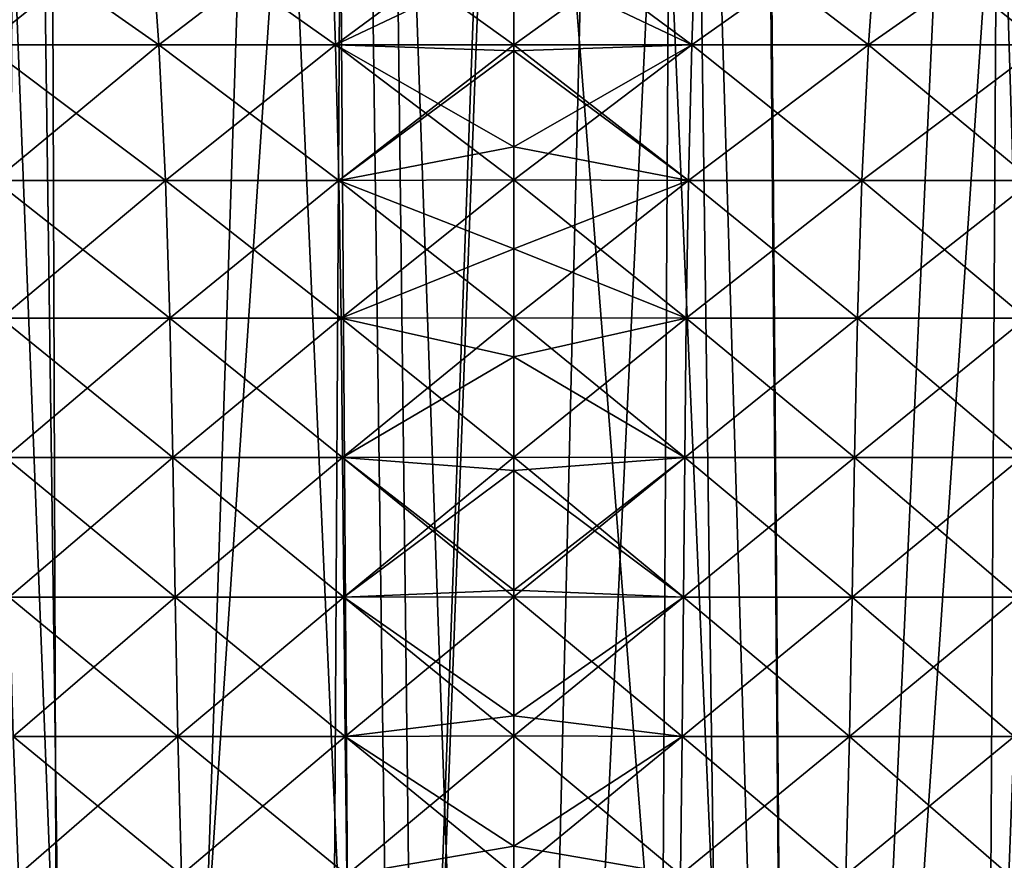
# Model space of a CAD drawing. Header units: millimetres. Extents: x -24 to 50, y -104 to 68.
# Tile 96 of 107: x -2.96 to 2.94, y 52.49 to 57.52. Entities that reach past the tile are written whole.
import ezdxf

# ---------------------------------------------------------------- set-up
doc = ezdxf.new("R2010")
doc.units = ezdxf.units.MM
doc.header["$LTSCALE"] = 65.185185
for name, color, linetype in [('29', 7, 'CONTINUOUS'), ('30', 7, 'CONTINUOUS'), ('35', 7, 'CONTINUOUS'), ('36', 7, 'CONTINUOUS'), ('40', 7, 'CONTINUOUS'), ('41', 7, 'CONTINUOUS')]:
    doc.layers.add(name, color=color, linetype=linetype)

msp = doc.modelspace()

# ---------------------------------------------------------------- linework, layer by layer
at = {"layer": '29', "linetype": 'Continuous'}
for points in [[(0, 57.8804, 12.4402), (1.0671, 57.3717, 12.1971), (0, 58.1626, 12.5676), (0, 57.8804, 12.4402)], [(0, 58.1626, 12.5676), (1.0671, 57.3717, 12.1971), (1.0952, 58.1601, 12.5187), (0, 58.1626, 12.5676)], [(1.0671, 57.3717, -12.1971), (0, 57.3722, -12.2439), (1.0952, 58.1601, -12.5187), (1.0671, 57.3717, -12.1971)], [(0, 57.3722, -12.2439), (0, 57.8804, -12.4402), (1.0952, 58.1601, -12.5187), (0, 57.3722, -12.2439)], [(1.0671, 57.3717, 12.1971), (2.1261, 57.3717, 12.0577), (1.0952, 58.1601, 12.5187), (1.0671, 57.3717, 12.1971)], [(2.1261, 57.3717, -12.0577), (1.0671, 57.3717, -12.1971), (2.1821, 58.1601, -12.3756), (2.1261, 57.3717, -12.0577)], [(2.1821, 58.1601, -12.3756), (1.0671, 57.3717, -12.1971), (1.0952, 58.1601, -12.5187), (2.1821, 58.1601, -12.3756)], [(1.0952, 58.1601, 12.5187), (2.1261, 57.3717, 12.0577), (2.1821, 58.1601, 12.3756), (1.0952, 58.1601, 12.5187)], [(2.1261, 57.3717, 12.0577), (3.1689, 57.3717, 11.8265), (2.1821, 58.1601, 12.3756), (2.1261, 57.3717, 12.0577)], [(3.1689, 57.3717, -11.8265), (2.1261, 57.3717, -12.0577), (3.2524, 58.1601, -12.1383), (3.1689, 57.3717, -11.8265)], [(3.2524, 58.1601, -12.1383), (2.1261, 57.3717, -12.0577), (2.1821, 58.1601, -12.3756), (3.2524, 58.1601, -12.1383)], [(2.1821, 58.1601, 12.3756), (3.1689, 57.3717, 11.8265), (3.2524, 58.1601, 12.1383), (2.1821, 58.1601, 12.3756)], [(0, 57.3722, 12.2439), (1.0671, 57.3717, 12.1971), (0, 57.8804, 12.4402), (0, 57.3722, 12.2439)], [(0, 57.3358, 12.2314), (1.0471, 56.5598, 11.968), (0, 57.3722, 12.2439), (0, 57.3358, 12.2314)], [(0, 57.3722, 12.2439), (1.0471, 56.5598, 11.968), (1.0671, 57.3717, 12.1971), (0, 57.3722, 12.2439)], [(0, 57.3722, -12.2439), (1.0671, 57.3717, -12.1971), (0, 57.3358, -12.2314), (0, 57.3722, -12.2439)], [(1.0471, 56.5598, -11.968), (0, 56.5634, -12.0145), (1.0671, 57.3717, -12.1971), (1.0471, 56.5598, -11.968)], [(0, 56.5634, -12.0145), (0, 56.7614, -12.0618), (1.0671, 57.3717, -12.1971), (0, 56.5634, -12.0145)], [(1.0671, 57.3717, -12.1971), (0, 56.7614, -12.0618), (0, 57.3358, -12.2314), (1.0671, 57.3717, -12.1971)], [(1.0471, 56.5598, 11.968), (2.0862, 56.5598, 11.8312), (1.0671, 57.3717, 12.1971), (1.0471, 56.5598, 11.968)], [(2.0862, 56.5598, -11.8312), (1.0471, 56.5598, -11.968), (2.1261, 57.3717, -12.0577), (2.0862, 56.5598, -11.8312)], [(2.1261, 57.3717, -12.0577), (1.0471, 56.5598, -11.968), (1.0671, 57.3717, -12.1971), (2.1261, 57.3717, -12.0577)], [(1.0671, 57.3717, 12.1971), (2.0862, 56.5598, 11.8312), (2.1261, 57.3717, 12.0577), (1.0671, 57.3717, 12.1971)], [(2.0862, 56.5598, 11.8312), (3.1094, 56.5598, 11.6043), (2.1261, 57.3717, 12.0577), (2.0862, 56.5598, 11.8312)], [(3.1094, 56.5598, -11.6043), (2.0862, 56.5598, -11.8312), (3.1689, 57.3717, -11.8265), (3.1094, 56.5598, -11.6043)], [(3.1689, 57.3717, -11.8265), (2.0862, 56.5598, -11.8312), (2.1261, 57.3717, -12.0577), (3.1689, 57.3717, -11.8265)], [(2.1261, 57.3717, 12.0577), (3.1094, 56.5598, 11.6043), (3.1689, 57.3717, 11.8265), (2.1261, 57.3717, 12.0577)], [(0, 56.7614, 12.0618), (1.0471, 56.5598, 11.968), (0, 57.3358, 12.2314), (0, 56.7614, 12.0618)], [(0, 56.5634, 12.0145), (1.0471, 56.5598, 11.968), (0, 56.7614, 12.0618), (0, 56.5634, 12.0145)], [(0, 56.1512, 11.9313), (1.034, 55.7343, 11.8192), (0, 56.5634, 12.0145), (0, 56.1512, 11.9313)], [(0, 56.5634, 12.0145), (1.034, 55.7343, 11.8192), (1.0471, 56.5598, 11.968), (0, 56.5634, 12.0145)], [(1.0471, 56.5598, -11.968), (0, 56.1512, -11.9313), (0, 56.5634, -12.0145), (1.0471, 56.5598, -11.968)], [(1.034, 55.7343, -11.8192), (0, 55.7375, -11.8648), (1.0471, 56.5598, -11.968), (1.034, 55.7343, -11.8192)], [(0, 55.7375, -11.8648), (0, 56.1512, -11.9313), (1.0471, 56.5598, -11.968), (0, 55.7375, -11.8648)], [(1.034, 55.7343, 11.8192), (2.0602, 55.7343, 11.6841), (1.0471, 56.5598, 11.968), (1.034, 55.7343, 11.8192)], [(2.0602, 55.7343, -11.6841), (1.034, 55.7343, -11.8192), (2.0862, 56.5598, -11.8312), (2.0602, 55.7343, -11.6841)], [(2.0862, 56.5598, -11.8312), (1.034, 55.7343, -11.8192), (1.0471, 56.5598, -11.968), (2.0862, 56.5598, -11.8312)], [(1.0471, 56.5598, 11.968), (2.0602, 55.7343, 11.6841), (2.0862, 56.5598, 11.8312), (1.0471, 56.5598, 11.968)], [(2.0602, 55.7343, 11.6841), (3.0707, 55.7343, 11.4601), (2.0862, 56.5598, 11.8312), (2.0602, 55.7343, 11.6841)], [(3.0707, 55.7343, -11.4601), (2.0602, 55.7343, -11.6841), (3.1094, 56.5598, -11.6043), (3.0707, 55.7343, -11.4601)], [(3.1094, 56.5598, -11.6043), (2.0602, 55.7343, -11.6841), (2.0862, 56.5598, -11.8312), (3.1094, 56.5598, -11.6043)], [(2.0862, 56.5598, 11.8312), (3.0707, 55.7343, 11.4601), (3.1094, 56.5598, 11.6043), (2.0862, 56.5598, 11.8312)], [(0, 55.7375, 11.8648), (1.034, 55.7343, 11.8192), (0, 56.1512, 11.9313), (0, 55.7375, 11.8648)], [(0, 55.5041, 11.8331), (1.0253, 54.9007, 11.7198), (0, 55.7375, 11.8648), (0, 55.5041, 11.8331)], [(0, 55.7375, 11.8648), (1.0253, 54.9007, 11.7198), (1.034, 55.7343, 11.8192), (0, 55.7375, 11.8648)], [(1.034, 55.7343, -11.8192), (0, 55.5041, -11.8331), (0, 55.7375, -11.8648), (1.034, 55.7343, -11.8192)], [(1.0253, 54.9007, -11.7198), (0, 54.9024, -11.7647), (1.034, 55.7343, -11.8192), (1.0253, 54.9007, -11.7198)], [(0, 54.9024, -11.7647), (0, 55.5041, -11.8331), (1.034, 55.7343, -11.8192), (0, 54.9024, -11.7647)], [(1.0253, 54.9007, 11.7198), (2.0429, 54.9007, 11.5858), (1.034, 55.7343, 11.8192), (1.0253, 54.9007, 11.7198)], [(2.0429, 54.9007, -11.5858), (1.0253, 54.9007, -11.7198), (2.0602, 55.7343, -11.6841), (2.0429, 54.9007, -11.5858)], [(2.0602, 55.7343, -11.6841), (1.0253, 54.9007, -11.7198), (1.034, 55.7343, -11.8192), (2.0602, 55.7343, -11.6841)], [(1.034, 55.7343, 11.8192), (2.0429, 54.9007, 11.5858), (2.0602, 55.7343, 11.6841), (1.034, 55.7343, 11.8192)], [(2.0429, 54.9007, 11.5858), (3.0449, 54.9007, 11.3637), (2.0602, 55.7343, 11.6841), (2.0429, 54.9007, 11.5858)], [(3.0449, 54.9007, -11.3637), (2.0429, 54.9007, -11.5858), (3.0707, 55.7343, -11.4601), (3.0449, 54.9007, -11.3637)], [(3.0707, 55.7343, -11.4601), (2.0429, 54.9007, -11.5858), (2.0602, 55.7343, -11.6841), (3.0707, 55.7343, -11.4601)], [(2.0602, 55.7343, 11.6841), (3.0449, 54.9007, 11.3637), (3.0707, 55.7343, 11.4601), (2.0602, 55.7343, 11.6841)], [(0, 54.9024, 11.7647), (1.0253, 54.9007, 11.7198), (0, 55.5041, 11.8331), (0, 54.9024, 11.7647)], [(0, 54.8227, 11.7566), (1.0182, 54.0642, 11.6376), (0, 54.9024, 11.7647), (0, 54.8227, 11.7566)], [(0, 54.9024, 11.7647), (1.0182, 54.0642, 11.6376), (1.0253, 54.9007, 11.7198), (0, 54.9024, 11.7647)], [(0, 54.9024, -11.7647), (1.0253, 54.9007, -11.7198), (0, 54.8227, -11.7566), (0, 54.9024, -11.7647)], [(1.0182, 54.0642, -11.6376), (0, 54.0651, -11.6821), (1.0253, 54.9007, -11.7198), (1.0182, 54.0642, -11.6376)], [(0, 54.0651, -11.6821), (0, 54.1047, -11.6861), (1.0253, 54.9007, -11.7198), (0, 54.0651, -11.6821)], [(1.0253, 54.9007, -11.7198), (0, 54.1047, -11.6861), (0, 54.8227, -11.7566), (1.0253, 54.9007, -11.7198)], [(1.0182, 54.0642, 11.6376), (2.0286, 54.0642, 11.5045), (1.0253, 54.9007, 11.7198), (1.0182, 54.0642, 11.6376)], [(2.0286, 54.0642, -11.5045), (1.0182, 54.0642, -11.6376), (2.0429, 54.9007, -11.5858), (2.0286, 54.0642, -11.5045)], [(2.0429, 54.9007, -11.5858), (1.0182, 54.0642, -11.6376), (1.0253, 54.9007, -11.7198), (2.0429, 54.9007, -11.5858)], [(1.0253, 54.9007, 11.7198), (2.0286, 54.0642, 11.5045), (2.0429, 54.9007, 11.5858), (1.0253, 54.9007, 11.7198)], [(2.0286, 54.0642, 11.5045), (3.0235, 54.0642, 11.2839), (2.0429, 54.9007, 11.5858), (2.0286, 54.0642, 11.5045)], [(3.0235, 54.0642, -11.2839), (2.0286, 54.0642, -11.5045), (3.0449, 54.9007, -11.3637), (3.0235, 54.0642, -11.2839)], [(3.0449, 54.9007, -11.3637), (2.0286, 54.0642, -11.5045), (2.0429, 54.9007, -11.5858), (3.0449, 54.9007, -11.3637)], [(2.0429, 54.9007, 11.5858), (3.0235, 54.0642, 11.2839), (3.0449, 54.9007, 11.3637), (2.0429, 54.9007, 11.5858)], [(0, 54.1047, 11.6861), (1.0182, 54.0642, 11.6376), (0, 54.8227, 11.7566), (0, 54.1047, 11.6861)], [(0, 54.0651, 11.6821), (1.0182, 54.0642, 11.6376), (0, 54.1047, 11.6861), (0, 54.0651, 11.6821)], [(0, 53.3538, 11.6019), (1.0098, 53.23, 11.5418), (0, 54.0651, 11.6821), (0, 53.3538, 11.6019)], [(0, 54.0651, 11.6821), (1.0098, 53.23, 11.5418), (1.0182, 54.0642, 11.6376), (0, 54.0651, 11.6821)], [(1.0182, 54.0642, -11.6376), (0, 53.3538, -11.6019), (0, 54.0651, -11.6821), (1.0182, 54.0642, -11.6376)], [(1.0098, 53.23, -11.5418), (0, 53.2323, -11.5862), (1.0182, 54.0642, -11.6376), (1.0098, 53.23, -11.5418)], [(0, 53.2323, -11.5862), (0, 53.3538, -11.6019), (1.0182, 54.0642, -11.6376), (0, 53.2323, -11.5862)], [(1.0098, 53.23, 11.5418), (2.0119, 53.23, 11.4099), (1.0182, 54.0642, 11.6376), (1.0098, 53.23, 11.5418)], [(2.0119, 53.23, -11.4099), (1.0098, 53.23, -11.5418), (2.0286, 54.0642, -11.5045), (2.0119, 53.23, -11.4099)], [(2.0286, 54.0642, -11.5045), (1.0098, 53.23, -11.5418), (1.0182, 54.0642, -11.6376), (2.0286, 54.0642, -11.5045)], [(1.0182, 54.0642, 11.6376), (2.0119, 53.23, 11.4099), (2.0286, 54.0642, 11.5045), (1.0182, 54.0642, 11.6376)], [(2.0119, 53.23, 11.4099), (2.9987, 53.23, 11.1911), (2.0286, 54.0642, 11.5045), (2.0119, 53.23, 11.4099)], [(2.9987, 53.23, -11.1911), (2.0119, 53.23, -11.4099), (3.0235, 54.0642, -11.2839), (2.9987, 53.23, -11.1911)], [(3.0235, 54.0642, -11.2839), (2.0119, 53.23, -11.4099), (2.0286, 54.0642, -11.5045), (3.0235, 54.0642, -11.2839)], [(2.0286, 54.0642, 11.5045), (2.9987, 53.23, 11.1911), (3.0235, 54.0642, 11.2839), (2.0286, 54.0642, 11.5045)], [(0, 53.2323, 11.5862), (1.0098, 53.23, 11.5418), (0, 53.3538, 11.6019), (0, 53.2323, 11.5862)], [(0, 52.5721, 11.4909), (0.9991, 52.4001, 11.4197), (0, 53.2323, 11.5862), (0, 52.5721, 11.4909)], [(0, 53.2323, 11.5862), (0.9991, 52.4001, 11.4197), (1.0098, 53.23, 11.5418), (0, 53.2323, 11.5862)], [(1.0098, 53.23, -11.5418), (0, 52.5721, -11.4909), (0, 53.2323, -11.5862), (1.0098, 53.23, -11.5418)], [(0.9991, 52.4001, -11.4197), (0, 52.403, -11.4638), (1.0098, 53.23, -11.5418), (0.9991, 52.4001, -11.4197)], [(0, 52.403, -11.4638), (0, 52.5721, -11.4909), (1.0098, 53.23, -11.5418), (0, 52.403, -11.4638)], [(0.9991, 52.4001, 11.4197), (1.9906, 52.4001, 11.2891), (1.0098, 53.23, 11.5418), (0.9991, 52.4001, 11.4197)], [(1.9906, 52.4001, -11.2891), (0.9991, 52.4001, -11.4197), (2.0119, 53.23, -11.4099), (1.9906, 52.4001, -11.2891)], [(2.0119, 53.23, -11.4099), (0.9991, 52.4001, -11.4197), (1.0098, 53.23, -11.5418), (2.0119, 53.23, -11.4099)], [(1.0098, 53.23, 11.5418), (1.9906, 52.4001, 11.2891), (2.0119, 53.23, 11.4099), (1.0098, 53.23, 11.5418)], [(1.9906, 52.4001, 11.2891), (2.9669, 52.4001, 11.0727), (2.0119, 53.23, 11.4099), (1.9906, 52.4001, 11.2891)], [(2.9669, 52.4001, -11.0727), (1.9906, 52.4001, -11.2891), (2.9987, 53.23, -11.1911), (2.9669, 52.4001, -11.0727)], [(2.9987, 53.23, -11.1911), (1.9906, 52.4001, -11.2891), (2.0119, 53.23, -11.4099), (2.9987, 53.23, -11.1911)], [(2.0119, 53.23, 11.4099), (2.9669, 52.4001, 11.0727), (2.9987, 53.23, 11.1911), (2.0119, 53.23, 11.4099)], [(0, 52.403, 11.4638), (0.9991, 52.4001, 11.4197), (0, 52.5721, 11.4909), (0, 52.403, 11.4638)]]:
    msp.add_3dface(points, dxfattribs=at)
at = {"layer": '30', "linetype": 'Continuous'}
for points in [[(-2.1821, 58.1601, -12.3756), (-3.1689, 57.3717, -11.8265), (-3.2524, 58.1601, -12.1383), (-2.1821, 58.1601, -12.3756)], [(-3.1689, 57.3717, 11.8265), (-2.1261, 57.3717, 12.0577), (-3.2524, 58.1601, 12.1383), (-3.1689, 57.3717, 11.8265)], [(-3.2524, 58.1601, 12.1383), (-2.1261, 57.3717, 12.0577), (-2.1821, 58.1601, 12.3756), (-3.2524, 58.1601, 12.1383)], [(-2.1261, 57.3717, -12.0577), (-3.1689, 57.3717, -11.8265), (-2.1821, 58.1601, -12.3756), (-2.1261, 57.3717, -12.0577)], [(-1.0952, 58.1601, -12.5187), (-2.1261, 57.3717, -12.0577), (-2.1821, 58.1601, -12.3756), (-1.0952, 58.1601, -12.5187)], [(-2.1261, 57.3717, 12.0577), (-1.0671, 57.3717, 12.1971), (-2.1821, 58.1601, 12.3756), (-2.1261, 57.3717, 12.0577)], [(-2.1821, 58.1601, 12.3756), (-1.0671, 57.3717, 12.1971), (-1.0952, 58.1601, 12.5187), (-2.1821, 58.1601, 12.3756)], [(-1.0671, 57.3717, -12.1971), (-2.1261, 57.3717, -12.0577), (-1.0952, 58.1601, -12.5187), (-1.0671, 57.3717, -12.1971)], [(0, 58.1626, -12.5676), (-1.0671, 57.3717, -12.1971), (-1.0952, 58.1601, -12.5187), (0, 58.1626, -12.5676)], [(0, 57.3722, 12.2439), (0, 57.8804, 12.4402), (-1.0952, 58.1601, 12.5187), (0, 57.3722, 12.2439)], [(-1.0671, 57.3717, 12.1971), (0, 57.3722, 12.2439), (-1.0952, 58.1601, 12.5187), (-1.0671, 57.3717, 12.1971)], [(0, 58.1626, -12.5676), (0, 57.8804, -12.4402), (-1.0671, 57.3717, -12.1971), (0, 58.1626, -12.5676)], [(0, 57.8804, -12.4402), (0, 57.3722, -12.2439), (-1.0671, 57.3717, -12.1971), (0, 57.8804, -12.4402)], [(-2.1261, 57.3717, -12.0577), (-3.1094, 56.5598, -11.6043), (-3.1689, 57.3717, -11.8265), (-2.1261, 57.3717, -12.0577)], [(-3.1094, 56.5598, 11.6043), (-2.0862, 56.5598, 11.8312), (-3.1689, 57.3717, 11.8265), (-3.1094, 56.5598, 11.6043)], [(-3.1689, 57.3717, 11.8265), (-2.0862, 56.5598, 11.8312), (-2.1261, 57.3717, 12.0577), (-3.1689, 57.3717, 11.8265)], [(-2.0862, 56.5598, -11.8312), (-3.1094, 56.5598, -11.6043), (-2.1261, 57.3717, -12.0577), (-2.0862, 56.5598, -11.8312)], [(-1.0671, 57.3717, -12.1971), (-2.0862, 56.5598, -11.8312), (-2.1261, 57.3717, -12.0577), (-1.0671, 57.3717, -12.1971)], [(-2.0862, 56.5598, 11.8312), (-1.0471, 56.5598, 11.968), (-2.1261, 57.3717, 12.0577), (-2.0862, 56.5598, 11.8312)], [(-2.1261, 57.3717, 12.0577), (-1.0471, 56.5598, 11.968), (-1.0671, 57.3717, 12.1971), (-2.1261, 57.3717, 12.0577)], [(-1.0471, 56.5598, -11.968), (-2.0862, 56.5598, -11.8312), (-1.0671, 57.3717, -12.1971), (-1.0471, 56.5598, -11.968)], [(0, 57.3358, 12.2314), (0, 57.3722, 12.2439), (-1.0671, 57.3717, 12.1971), (0, 57.3358, 12.2314)], [(0, 57.3722, -12.2439), (-1.0471, 56.5598, -11.968), (-1.0671, 57.3717, -12.1971), (0, 57.3722, -12.2439)], [(0, 56.5634, 12.0145), (0, 56.7614, 12.0618), (-1.0671, 57.3717, 12.1971), (0, 56.5634, 12.0145)], [(-1.0471, 56.5598, 11.968), (0, 56.5634, 12.0145), (-1.0671, 57.3717, 12.1971), (-1.0471, 56.5598, 11.968)], [(0, 56.7614, 12.0618), (0, 57.3358, 12.2314), (-1.0671, 57.3717, 12.1971), (0, 56.7614, 12.0618)], [(0, 57.3722, -12.2439), (0, 57.3358, -12.2314), (-1.0471, 56.5598, -11.968), (0, 57.3722, -12.2439)], [(0, 57.3358, -12.2314), (0, 56.7614, -12.0618), (-1.0471, 56.5598, -11.968), (0, 57.3358, -12.2314)], [(0, 56.7614, -12.0618), (0, 56.5634, -12.0145), (-1.0471, 56.5598, -11.968), (0, 56.7614, -12.0618)], [(-2.0862, 56.5598, -11.8312), (-3.0707, 55.7343, -11.4601), (-3.1094, 56.5598, -11.6043), (-2.0862, 56.5598, -11.8312)], [(-3.0707, 55.7343, 11.4601), (-2.0602, 55.7343, 11.6841), (-3.1094, 56.5598, 11.6043), (-3.0707, 55.7343, 11.4601)], [(-3.1094, 56.5598, 11.6043), (-2.0602, 55.7343, 11.6841), (-2.0862, 56.5598, 11.8312), (-3.1094, 56.5598, 11.6043)], [(-2.0602, 55.7343, -11.6841), (-3.0707, 55.7343, -11.4601), (-2.0862, 56.5598, -11.8312), (-2.0602, 55.7343, -11.6841)], [(-1.0471, 56.5598, -11.968), (-2.0602, 55.7343, -11.6841), (-2.0862, 56.5598, -11.8312), (-1.0471, 56.5598, -11.968)], [(-2.0602, 55.7343, 11.6841), (-1.034, 55.7343, 11.8192), (-2.0862, 56.5598, 11.8312), (-2.0602, 55.7343, 11.6841)], [(-2.0862, 56.5598, 11.8312), (-1.034, 55.7343, 11.8192), (-1.0471, 56.5598, 11.968), (-2.0862, 56.5598, 11.8312)], [(-1.034, 55.7343, -11.8192), (-2.0602, 55.7343, -11.6841), (-1.0471, 56.5598, -11.968), (-1.034, 55.7343, -11.8192)], [(0, 56.1512, 11.9313), (0, 56.5634, 12.0145), (-1.0471, 56.5598, 11.968), (0, 56.1512, 11.9313)], [(0, 56.5634, -12.0145), (-1.034, 55.7343, -11.8192), (-1.0471, 56.5598, -11.968), (0, 56.5634, -12.0145)], [(0, 55.7375, 11.8648), (0, 56.1512, 11.9313), (-1.0471, 56.5598, 11.968), (0, 55.7375, 11.8648)], [(-1.034, 55.7343, 11.8192), (0, 55.7375, 11.8648), (-1.0471, 56.5598, 11.968), (-1.034, 55.7343, 11.8192)], [(0, 56.5634, -12.0145), (0, 56.1512, -11.9313), (-1.034, 55.7343, -11.8192), (0, 56.5634, -12.0145)], [(0, 56.1512, -11.9313), (0, 55.7375, -11.8648), (-1.034, 55.7343, -11.8192), (0, 56.1512, -11.9313)], [(-2.0602, 55.7343, -11.6841), (-3.0449, 54.9007, -11.3637), (-3.0707, 55.7343, -11.4601), (-2.0602, 55.7343, -11.6841)], [(-3.0449, 54.9007, 11.3637), (-2.0429, 54.9007, 11.5858), (-3.0707, 55.7343, 11.4601), (-3.0449, 54.9007, 11.3637)], [(-3.0707, 55.7343, 11.4601), (-2.0429, 54.9007, 11.5858), (-2.0602, 55.7343, 11.6841), (-3.0707, 55.7343, 11.4601)], [(-2.0429, 54.9007, -11.5858), (-3.0449, 54.9007, -11.3637), (-2.0602, 55.7343, -11.6841), (-2.0429, 54.9007, -11.5858)], [(-1.034, 55.7343, -11.8192), (-2.0429, 54.9007, -11.5858), (-2.0602, 55.7343, -11.6841), (-1.034, 55.7343, -11.8192)], [(-2.0429, 54.9007, 11.5858), (-1.0253, 54.9007, 11.7198), (-2.0602, 55.7343, 11.6841), (-2.0429, 54.9007, 11.5858)], [(-2.0602, 55.7343, 11.6841), (-1.0253, 54.9007, 11.7198), (-1.034, 55.7343, 11.8192), (-2.0602, 55.7343, 11.6841)], [(-1.0253, 54.9007, -11.7198), (-2.0429, 54.9007, -11.5858), (-1.034, 55.7343, -11.8192), (-1.0253, 54.9007, -11.7198)], [(0, 55.5041, 11.8331), (0, 55.7375, 11.8648), (-1.034, 55.7343, 11.8192), (0, 55.5041, 11.8331)], [(0, 55.7375, -11.8648), (-1.0253, 54.9007, -11.7198), (-1.034, 55.7343, -11.8192), (0, 55.7375, -11.8648)], [(0, 54.9024, 11.7647), (0, 55.5041, 11.8331), (-1.034, 55.7343, 11.8192), (0, 54.9024, 11.7647)], [(-1.0253, 54.9007, 11.7198), (0, 54.9024, 11.7647), (-1.034, 55.7343, 11.8192), (-1.0253, 54.9007, 11.7198)], [(0, 55.7375, -11.8648), (0, 55.5041, -11.8331), (-1.0253, 54.9007, -11.7198), (0, 55.7375, -11.8648)], [(0, 55.5041, -11.8331), (0, 54.9024, -11.7647), (-1.0253, 54.9007, -11.7198), (0, 55.5041, -11.8331)], [(-2.0429, 54.9007, -11.5858), (-3.0235, 54.0642, -11.2839), (-3.0449, 54.9007, -11.3637), (-2.0429, 54.9007, -11.5858)], [(-3.0235, 54.0642, 11.2839), (-2.0286, 54.0642, 11.5045), (-3.0449, 54.9007, 11.3637), (-3.0235, 54.0642, 11.2839)], [(-3.0449, 54.9007, 11.3637), (-2.0286, 54.0642, 11.5045), (-2.0429, 54.9007, 11.5858), (-3.0449, 54.9007, 11.3637)], [(-2.0286, 54.0642, -11.5045), (-3.0235, 54.0642, -11.2839), (-2.0429, 54.9007, -11.5858), (-2.0286, 54.0642, -11.5045)], [(-1.0253, 54.9007, -11.7198), (-2.0286, 54.0642, -11.5045), (-2.0429, 54.9007, -11.5858), (-1.0253, 54.9007, -11.7198)], [(-2.0286, 54.0642, 11.5045), (-1.0182, 54.0642, 11.6376), (-2.0429, 54.9007, 11.5858), (-2.0286, 54.0642, 11.5045)], [(-2.0429, 54.9007, 11.5858), (-1.0182, 54.0642, 11.6376), (-1.0253, 54.9007, 11.7198), (-2.0429, 54.9007, 11.5858)], [(-1.0182, 54.0642, -11.6376), (-2.0286, 54.0642, -11.5045), (-1.0253, 54.9007, -11.7198), (-1.0182, 54.0642, -11.6376)], [(0, 54.8227, 11.7566), (0, 54.9024, 11.7647), (-1.0253, 54.9007, 11.7198), (0, 54.8227, 11.7566)], [(0, 54.9024, -11.7647), (-1.0182, 54.0642, -11.6376), (-1.0253, 54.9007, -11.7198), (0, 54.9024, -11.7647)], [(0, 54.0651, 11.6821), (0, 54.1047, 11.6861), (-1.0253, 54.9007, 11.7198), (0, 54.0651, 11.6821)], [(-1.0182, 54.0642, 11.6376), (0, 54.0651, 11.6821), (-1.0253, 54.9007, 11.7198), (-1.0182, 54.0642, 11.6376)], [(0, 54.1047, 11.6861), (0, 54.8227, 11.7566), (-1.0253, 54.9007, 11.7198), (0, 54.1047, 11.6861)], [(0, 54.9024, -11.7647), (0, 54.8227, -11.7566), (-1.0182, 54.0642, -11.6376), (0, 54.9024, -11.7647)], [(0, 54.8227, -11.7566), (0, 54.1047, -11.6861), (-1.0182, 54.0642, -11.6376), (0, 54.8227, -11.7566)], [(0, 54.1047, -11.6861), (0, 54.0651, -11.6821), (-1.0182, 54.0642, -11.6376), (0, 54.1047, -11.6861)], [(-2.0286, 54.0642, -11.5045), (-2.9987, 53.23, -11.1911), (-3.0235, 54.0642, -11.2839), (-2.0286, 54.0642, -11.5045)], [(-2.9987, 53.23, 11.1911), (-2.0119, 53.23, 11.4099), (-3.0235, 54.0642, 11.2839), (-2.9987, 53.23, 11.1911)], [(-3.0235, 54.0642, 11.2839), (-2.0119, 53.23, 11.4099), (-2.0286, 54.0642, 11.5045), (-3.0235, 54.0642, 11.2839)], [(-2.0119, 53.23, -11.4099), (-2.9987, 53.23, -11.1911), (-2.0286, 54.0642, -11.5045), (-2.0119, 53.23, -11.4099)], [(-1.0182, 54.0642, -11.6376), (-2.0119, 53.23, -11.4099), (-2.0286, 54.0642, -11.5045), (-1.0182, 54.0642, -11.6376)], [(-2.0119, 53.23, 11.4099), (-1.0098, 53.23, 11.5418), (-2.0286, 54.0642, 11.5045), (-2.0119, 53.23, 11.4099)], [(-2.0286, 54.0642, 11.5045), (-1.0098, 53.23, 11.5418), (-1.0182, 54.0642, 11.6376), (-2.0286, 54.0642, 11.5045)], [(-1.0098, 53.23, -11.5418), (-2.0119, 53.23, -11.4099), (-1.0182, 54.0642, -11.6376), (-1.0098, 53.23, -11.5418)], [(0, 53.3538, 11.6019), (0, 54.0651, 11.6821), (-1.0182, 54.0642, 11.6376), (0, 53.3538, 11.6019)], [(0, 54.0651, -11.6821), (-1.0098, 53.23, -11.5418), (-1.0182, 54.0642, -11.6376), (0, 54.0651, -11.6821)], [(0, 53.2323, 11.5862), (0, 53.3538, 11.6019), (-1.0182, 54.0642, 11.6376), (0, 53.2323, 11.5862)], [(-1.0098, 53.23, 11.5418), (0, 53.2323, 11.5862), (-1.0182, 54.0642, 11.6376), (-1.0098, 53.23, 11.5418)], [(0, 54.0651, -11.6821), (0, 53.3538, -11.6019), (-1.0098, 53.23, -11.5418), (0, 54.0651, -11.6821)], [(0, 53.3538, -11.6019), (0, 53.2323, -11.5862), (-1.0098, 53.23, -11.5418), (0, 53.3538, -11.6019)], [(-2.0119, 53.23, -11.4099), (-2.9669, 52.4001, -11.0727), (-2.9987, 53.23, -11.1911), (-2.0119, 53.23, -11.4099)], [(-2.9669, 52.4001, 11.0727), (-1.9906, 52.4001, 11.2891), (-2.9987, 53.23, 11.1911), (-2.9669, 52.4001, 11.0727)], [(-2.9987, 53.23, 11.1911), (-1.9906, 52.4001, 11.2891), (-2.0119, 53.23, 11.4099), (-2.9987, 53.23, 11.1911)], [(-1.9906, 52.4001, -11.2891), (-2.9669, 52.4001, -11.0727), (-2.0119, 53.23, -11.4099), (-1.9906, 52.4001, -11.2891)], [(-1.0098, 53.23, -11.5418), (-1.9906, 52.4001, -11.2891), (-2.0119, 53.23, -11.4099), (-1.0098, 53.23, -11.5418)], [(-1.9906, 52.4001, 11.2891), (-0.9991, 52.4001, 11.4197), (-2.0119, 53.23, 11.4099), (-1.9906, 52.4001, 11.2891)], [(-2.0119, 53.23, 11.4099), (-0.9991, 52.4001, 11.4197), (-1.0098, 53.23, 11.5418), (-2.0119, 53.23, 11.4099)], [(-0.9991, 52.4001, -11.4197), (-1.9906, 52.4001, -11.2891), (-1.0098, 53.23, -11.5418), (-0.9991, 52.4001, -11.4197)], [(0, 52.5721, 11.4909), (0, 53.2323, 11.5862), (-1.0098, 53.23, 11.5418), (0, 52.5721, 11.4909)], [(0, 53.2323, -11.5862), (-0.9991, 52.4001, -11.4197), (-1.0098, 53.23, -11.5418), (0, 53.2323, -11.5862)], [(0, 52.403, 11.4638), (0, 52.5721, 11.4909), (-1.0098, 53.23, 11.5418), (0, 52.403, 11.4638)], [(-0.9991, 52.4001, 11.4197), (0, 52.403, 11.4638), (-1.0098, 53.23, 11.5418), (-0.9991, 52.4001, 11.4197)], [(0, 53.2323, -11.5862), (0, 52.5721, -11.4909), (-0.9991, 52.4001, -11.4197), (0, 53.2323, -11.5862)], [(0, 52.5721, -11.4909), (0, 52.403, -11.4638), (-0.9991, 52.4001, -11.4197), (0, 52.5721, -11.4909)]]:
    msp.add_3dface(points, dxfattribs=at)
at = {"layer": '35', "color": 7, "linetype": 'Continuous'}
for points in [[(-4.9006, 68.2, -24.0049), (-2.9532, 68.2, -24.3214), (-3.478, -34, -24.2519), (-4.9006, 68.2, -24.0049)], [(-3.478, -34, -24.2519), (-2.9532, 68.2, -24.3214), (-1.5446, -34, -24.4513), (-3.478, -34, -24.2519)], [(-2.9532, 68.2, -24.3214), (-0.9865, 68.2, -24.4801), (-1.5446, -34, -24.4513), (-2.9532, 68.2, -24.3214)], [(-1.5446, -34, -24.4513), (-0.9865, 68.2, -24.4801), (0.3985, -34, -24.4968), (-1.5446, -34, -24.4513)], [(-0.9865, 68.2, -24.4801), (0.9865, 68.2, -24.4801), (0.3985, -34, -24.4968), (-0.9865, 68.2, -24.4801)], [(0.3985, -34, -24.4968), (0.9865, 68.2, -24.4801), (2.3391, -34, -24.3881), (0.3985, -34, -24.4968)], [(0.9865, 68.2, -24.4801), (2.9532, 68.2, -24.3214), (2.3391, -34, -24.3881), (0.9865, 68.2, -24.4801)], [(2.3391, -34, -24.3881), (2.9532, 68.2, -24.3214), (4.265, -34, -24.1259), (2.3391, -34, -24.3881)]]:
    msp.add_3dface(points, dxfattribs=at)
at = {"layer": '36', "color": 7, "linetype": 'Continuous'}
for points in [[(-2.9532, 68.2, 24.3214), (-4.9006, 68.2, 24.0049), (-3.478, -34, 24.2519), (-2.9532, 68.2, 24.3214)], [(-1.5446, -34, 24.4513), (-2.9532, 68.2, 24.3214), (-3.478, -34, 24.2519), (-1.5446, -34, 24.4513)], [(-0.9865, 68.2, 24.4801), (-2.9532, 68.2, 24.3214), (-1.5446, -34, 24.4513), (-0.9865, 68.2, 24.4801)], [(0.3985, -34, 24.4968), (-0.9865, 68.2, 24.4801), (-1.5446, -34, 24.4513), (0.3985, -34, 24.4968)], [(0.9865, 68.2, 24.4801), (-0.9865, 68.2, 24.4801), (0.3985, -34, 24.4968), (0.9865, 68.2, 24.4801)], [(2.3391, -34, 24.3881), (0.9865, 68.2, 24.4801), (0.3985, -34, 24.4968), (2.3391, -34, 24.3881)], [(2.9532, 68.2, 24.3214), (0.9865, 68.2, 24.4801), (2.3391, -34, 24.3881), (2.9532, 68.2, 24.3214)], [(4.265, -34, 24.1259), (2.9532, 68.2, 24.3214), (2.3391, -34, 24.3881), (4.265, -34, 24.1259)]]:
    msp.add_3dface(points, dxfattribs=at)
at = {"layer": '40', "color": 7, "linetype": 'Continuous'}
for points in [[(0, 64.3, 20.5), (-0.9048, 39.2, 20.48), (-1.0729, 63.4, 20.4719), (0, 64.3, 20.5)], [(0, 63.4, 20.5), (-0.9048, 39.2, 20.48), (0, 64.3, 20.5), (0, 63.4, 20.5)], [(-2.7823, 63.4, 20.3103), (-4.4704, 39.2, 20.0066), (-4.4722, 63.4, 20.0062), (-2.7823, 63.4, 20.3103)], [(-2.698, 39.2, 20.3217), (-4.4704, 39.2, 20.0066), (-2.7823, 63.4, 20.3103), (-2.698, 39.2, 20.3217)], [(-4.0447, 39.2, -20.097), (-2.266, 39.2, -20.3744), (-3.2057, 63.4, -20.2478), (-4.0447, 39.2, -20.097)], [(-3.2057, 63.4, -20.2478), (-2.266, 39.2, -20.3744), (-1.5, 62.4, -20.445), (-3.2057, 63.4, -20.2478)], [(-1.0729, 63.4, 20.4719), (-2.698, 39.2, 20.3217), (-2.7823, 63.4, 20.3103), (-1.0729, 63.4, 20.4719)], [(-0.9048, 39.2, 20.48), (-2.698, 39.2, 20.3217), (-1.0729, 63.4, 20.4719), (-0.9048, 39.2, 20.48)], [(0, 41, 20.5), (-0.9048, 39.2, 20.48), (0, 63.4, 20.5), (0, 41, 20.5)], [(-2.266, 39.2, -20.3744), (-0.4698, 39.2, -20.4946), (-1.5, 62.4, -20.445), (-2.266, 39.2, -20.3744)], [(-1.5, 62.4, -20.445), (-0.4698, 39.2, -20.4946), (-0.7505, 62.4, -20.4863), (-1.5, 62.4, -20.445)], [(0, 41, -20.5), (0, 62.4, -20.5), (-0.7505, 62.4, -20.4863), (0, 41, -20.5)], [(-0.4698, 39.2, -20.4946), (0, 41, -20.5), (-0.7505, 62.4, -20.4863), (-0.4698, 39.2, -20.4946)]]:
    msp.add_3dface(points, dxfattribs=at)
at = {"layer": '41', "color": 7, "linetype": 'Continuous'}
for points in [[(1.7421, 41, 20.4258), (0, 41, 20.5), (1.0729, 63.4, 20.4719), (1.7421, 41, 20.4258)], [(0, 41, 20.5), (0, 63.4, 20.5), (0.5366, 63.4, 20.493), (0, 41, 20.5)], [(0, 41, 20.5), (0.5366, 63.4, 20.493), (1.0729, 63.4, 20.4719), (0, 41, 20.5)], [(1.7421, 41, 20.4258), (1.0729, 63.4, 20.4719), (2.7823, 63.4, 20.3103), (1.7421, 41, 20.4258)], [(1.5, 62.4, -20.445), (1.6814, 41, -20.4309), (1.5, 63.4, -20.445), (1.5, 62.4, -20.445)], [(1.5, 63.4, -20.445), (1.6814, 41, -20.4309), (3.2057, 63.4, -20.2478), (1.5, 63.4, -20.445)], [(1.6814, 41, -20.4309), (3.3515, 41, -20.2242), (3.2057, 63.4, -20.2478), (1.6814, 41, -20.4309)], [(3.4717, 41, 20.2039), (1.7421, 41, 20.4258), (2.7823, 63.4, 20.3103), (3.4717, 41, 20.2039)], [(4.4722, 63.4, 20.0062), (3.4717, 41, 20.2039), (2.7823, 63.4, 20.3103), (4.4722, 63.4, 20.0062)], [(0, 62.4, -20.5), (0, 41, -20.5), (1.6814, 41, -20.4309), (0, 62.4, -20.5)], [(0, 62.4, -20.5), (1.6814, 41, -20.4309), (0.7505, 62.4, -20.4863), (0, 62.4, -20.5)], [(0.7505, 62.4, -20.4863), (1.6814, 41, -20.4309), (1.5, 62.4, -20.445), (0.7505, 62.4, -20.4863)]]:
    msp.add_3dface(points, dxfattribs=at)

doc.saveas('drawing.dxf')
